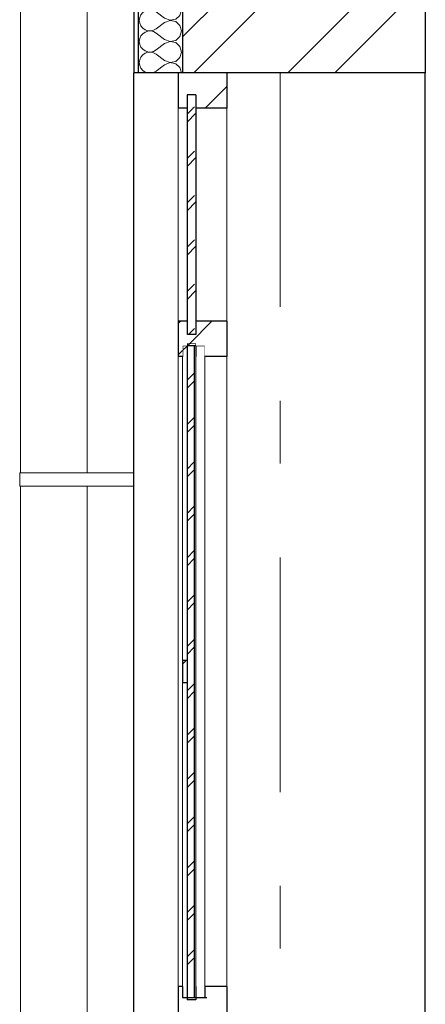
# Model space of a CAD drawing. Header units: millimetres. Extents: x -28821 to 130709, y -7627 to 10914.
# Tile 13 of 111: x 8137 to 9052, y 1020 to 3240. Entities that reach past the tile are written whole.
import ezdxf
from ezdxf.enums import TextEntityAlignment as Align

# ---------------------------------------------------------------- set-up
doc = ezdxf.new("R2010")
doc.units = ezdxf.units.MM
doc.header["$MEASUREMENT"] = 0
doc.set_wipeout_variables(frame=1)
doc.linetypes.add('Wipeout_Contour', pattern=[1000, 0, -1000])
doc.linetypes.add('Штрих-Штриховая', pattern=[1093.611073, 529.166651, -211.666656, 141.111112, -211.666656])
for name, color, linetype in [('Конструктив - Навесные Стены', 7, 'Continuous'), ('Конструктив - Стены Несущие', 7, 'Continuous'), ('Новый_1 ВОДОСТОК', 7, 'Continuous'), ('Окна Archicad', 7, 'Continuous'), ('Элемент Модели - Оси', 7, 'Continuous')]:
    doc.layers.add(name, color=color, linetype=linetype)
for name, color, linetype, lineweight in [('Конструктив - Навесные Стены_Ном._пера__1', 7, 'Continuous', 15), ('Конструктив - Навесные Стены_Ном._пера__21', 7, 'Continuous', 30), ('Конструктив - Навесные Стены_Ном._пера__27', 7, 'Continuous', 30), ('Конструктив - Стены Несущие_Ном._пера__101', 253, 'Continuous', 5), ('Конструктив - Стены Несущие_Ном._пера__21', 7, 'Continuous', 30), ('Новый_1 ВОДОСТОК_Ном._пера__141', 7, 'Continuous', 20), ('Окна Archicad_Ном._пера__21', 7, 'Continuous', 30), ('Элемент Модели - Оси_Ном._пера__2', 8, 'Continuous', 15)]:
    doc.layers.add(name, color=color, linetype=linetype, lineweight=lineweight)
doc.layers.add('Конструктив - Навесные Стены_Ном._пера__165', color=7, linetype='Continuous', lineweight=5, true_color=0x80d6ff)
doc.layers.add('Конструктив - Навесные Стены_Ном._пера__166', color=7, linetype='Continuous', lineweight=5, true_color=0x97cbff)
doc.styles.add('СГЕНЕРИР_СТИЛЬ_1', font='arial.ttf')
pattern_1 = [(45, (0, 0), (-176.777, 176.777), []), (45, (-35.36, 35.36), (-176.777, 176.777), []), (45, (-70.7, 70.7), (-176.777, 176.777), [])]

# ---------------------------------------------------------------- blocks, each defined once
blk = doc.blocks.new('*X3')
at = {"layer": 'Конструктив - Стены Несущие_Ном._пера__101', "color": 253, "linetype": 'Continuous', "lineweight": 5}
for p, q in [((8407.5, 3720), (8406.7, 3714.3)), ((8406.7, 3714.3), (8407.6, 3707.8)), ((8407.6, 3707.8), (8410.2, 3701.8)), ((8463.8, 3709.5), (8444.8, 3695.2)), ((8463.8, 3719), (8462.5, 3720)), ((8463.8, 3719), (8476, 3714.4)), ((8476, 3714.2), (8463.8, 3709.5)), ((8476, 3714.4), (8488.7, 3716.8)), ((8488.7, 3711.8), (8476, 3714.2)), ((8488.7, 3716.8), (8492.2, 3720)), ((8498.3, 3703), (8488.7, 3711.8)), ((8410.2, 3701.8), (8414.4, 3696.7)), ((8414.4, 3696.7), (8419.8, 3693)), ((8419.8, 3688), (8414.4, 3684.2)), ((8419.8, 3693), (8426.1, 3690.9)), ((8426.1, 3690.1), (8419.8, 3688)), ((8426.1, 3690.9), (8432.6, 3690.6)), ((8432.6, 3690.4), (8426.1, 3690.1)), ((8432.6, 3690.6), (8439, 3692.1)), ((8439, 3688.9), (8432.6, 3690.4)), ((8439, 3692.1), (8444.8, 3695.2)), ((8444.8, 3685.7), (8439, 3688.9)), ((8463.8, 3671.4), (8444.8, 3685.7)), ((8501.9, 3690.5), (8498.3, 3703)), ((8498.3, 3678), (8501.9, 3690.5)), ((8407.6, 3673.2), (8406.7, 3666.7)), ((8406.7, 3666.7), (8407.6, 3660.2)), ((8410.2, 3679.2), (8407.6, 3673.2)), ((8414.4, 3684.2), (8410.2, 3679.2)), ((8463.8, 3671.4), (8476, 3666.8)), ((8476, 3666.6), (8463.8, 3661.9)), ((8476, 3666.8), (8488.7, 3669.2)), ((8488.7, 3664.2), (8476, 3666.6)), ((8488.7, 3669.2), (8498.3, 3678)), ((8498.3, 3655.4), (8488.7, 3664.2)), ((8407.6, 3660.2), (8410.2, 3654.1)), ((8410.2, 3654.1), (8414.4, 3649.1)), ((8414.4, 3649.1), (8419.8, 3645.4)), ((8419.8, 3640.3), (8414.4, 3636.6)), ((8419.8, 3645.4), (8426.1, 3643.3)), ((8426.1, 3642.4), (8419.8, 3640.3)), ((8426.1, 3643.3), (8432.6, 3643)), ((8432.6, 3642.8), (8426.1, 3642.4)), ((8432.6, 3643), (8439, 3644.4)), ((8439, 3641.3), (8432.6, 3642.8)), ((8439, 3644.4), (8444.8, 3647.6)), ((8444.8, 3638.1), (8439, 3641.3)), ((8463.8, 3661.9), (8444.8, 3647.6)), ((8501.9, 3642.9), (8498.3, 3655.4)), ((8498.3, 3630.3), (8501.9, 3642.9)), ((8407.6, 3625.6), (8406.7, 3619)), ((8406.7, 3619), (8407.6, 3612.5)), ((8410.2, 3631.6), (8407.6, 3625.6)), ((8414.4, 3636.6), (8410.2, 3631.6)), ((8463.8, 3623.8), (8444.8, 3638.1)), ((8463.8, 3623.8), (8476, 3619.1)), ((8476, 3619), (8463.8, 3614.3)), ((8476, 3619.1), (8488.7, 3621.6)), ((8488.7, 3616.5), (8476, 3619)), ((8488.7, 3621.6), (8498.3, 3630.3)), ((8407.6, 3612.5), (8410.2, 3606.5)), ((8410.2, 3606.5), (8414.4, 3601.5)), ((8414.4, 3601.5), (8419.8, 3597.8)), ((8419.8, 3597.8), (8426.1, 3595.7)), ((8432.6, 3595.3), (8439, 3596.8)), ((8439, 3596.8), (8444.8, 3600)), ((8463.8, 3614.3), (8444.8, 3600)), ((8498.3, 3607.8), (8488.7, 3616.5)), ((8501.9, 3595.2), (8498.3, 3607.8)), ((8407.6, 3577.9), (8406.7, 3571.4)), ((8410.2, 3583.9), (8407.6, 3577.9)), ((8414.4, 3589), (8410.2, 3583.9)), ((8419.8, 3592.7), (8414.4, 3589)), ((8426.1, 3594.8), (8419.8, 3592.7)), ((8426.1, 3595.7), (8432.6, 3595.3)), ((8432.6, 3595.1), (8426.1, 3594.8)), ((8439, 3593.7), (8432.6, 3595.1)), ((8444.8, 3590.5), (8439, 3593.7)), ((8463.8, 3576.2), (8444.8, 3590.5)), ((8463.8, 3576.2), (8476, 3571.5)), ((8476, 3571.5), (8488.7, 3573.9)), ((8488.7, 3573.9), (8498.3, 3582.7)), ((8498.3, 3582.7), (8501.9, 3595.2)), ((8406.7, 3571.4), (8407.6, 3564.9)), ((8407.6, 3564.9), (8410.2, 3558.9)), ((8410.2, 3558.9), (8414.4, 3553.9)), ((8414.4, 3553.9), (8419.8, 3550.1)), ((8439, 3549.2), (8444.8, 3552.4)), ((8463.8, 3566.7), (8444.8, 3552.4)), ((8476, 3571.3), (8463.8, 3566.7)), ((8488.7, 3568.9), (8476, 3571.3)), ((8498.3, 3560.1), (8488.7, 3568.9)), ((8501.9, 3547.6), (8498.3, 3560.1)), ((8407.6, 3530.3), (8406.7, 3523.8)), ((8410.2, 3536.3), (8407.6, 3530.3)), ((8414.4, 3541.4), (8410.2, 3536.3)), ((8419.8, 3545.1), (8414.4, 3541.4)), ((8419.8, 3550.1), (8426.1, 3548)), ((8426.1, 3547.2), (8419.8, 3545.1)), ((8426.1, 3548), (8432.6, 3547.7)), ((8432.6, 3547.5), (8426.1, 3547.2)), ((8432.6, 3547.7), (8439, 3549.2)), ((8439, 3546), (8432.6, 3547.5)), ((8444.8, 3542.9), (8439, 3546)), ((8463.8, 3528.6), (8444.8, 3542.9)), ((8488.7, 3526.3), (8498.3, 3535.1)), ((8498.3, 3535.1), (8501.9, 3547.6)), ((8406.7, 3523.8), (8407.6, 3517.3)), ((8407.6, 3517.3), (8410.2, 3511.3)), ((8410.2, 3511.3), (8414.4, 3506.2)), ((8463.8, 3519), (8444.8, 3504.8)), ((8463.8, 3528.6), (8476, 3523.9)), ((8476, 3523.7), (8463.8, 3519)), ((8476, 3523.9), (8488.7, 3526.3)), ((8488.7, 3521.3), (8476, 3523.7)), ((8498.3, 3512.5), (8488.7, 3521.3)), ((8501.9, 3500), (8498.3, 3512.5)), ((8410.2, 3488.7), (8407.6, 3482.7)), ((8414.4, 3493.8), (8410.2, 3488.7)), ((8414.4, 3506.2), (8419.8, 3502.5)), ((8419.8, 3497.5), (8414.4, 3493.8)), ((8419.8, 3502.5), (8426.1, 3500.4)), ((8426.1, 3499.6), (8419.8, 3497.5)), ((8426.1, 3500.4), (8432.6, 3500.1)), ((8432.6, 3499.9), (8426.1, 3499.6)), ((8432.6, 3500.1), (8439, 3501.6)), ((8439, 3498.4), (8432.6, 3499.9)), ((8439, 3501.6), (8444.8, 3504.8)), ((8444.8, 3495.2), (8439, 3498.4)), ((8463.8, 3481), (8444.8, 3495.2)), ((8488.7, 3478.7), (8498.3, 3487.5)), ((8498.3, 3487.5), (8501.9, 3500)), ((8407.6, 3482.7), (8406.7, 3476.2)), ((8406.7, 3476.2), (8407.6, 3469.7)), ((8407.6, 3469.7), (8410.2, 3463.7)), ((8410.2, 3463.7), (8414.4, 3458.6)), ((8463.8, 3471.4), (8444.8, 3457.1)), ((8463.8, 3481), (8476, 3476.3)), ((8476, 3476.1), (8463.8, 3471.4)), ((8476, 3476.3), (8488.7, 3478.7)), ((8488.7, 3473.7), (8476, 3476.1)), ((8498.3, 3464.9), (8488.7, 3473.7)), ((8501.9, 3452.4), (8498.3, 3464.9)), ((8410.2, 3441.1), (8407.6, 3435.1)), ((8414.4, 3446.1), (8410.2, 3441.1)), ((8414.4, 3458.6), (8419.8, 3454.9)), ((8419.8, 3449.9), (8414.4, 3446.1)), ((8419.8, 3454.9), (8426.1, 3452.8)), ((8426.1, 3452), (8419.8, 3449.9)), ((8426.1, 3452.8), (8432.6, 3452.5)), ((8432.6, 3452.3), (8426.1, 3452)), ((8432.6, 3452.5), (8439, 3454)), ((8439, 3450.8), (8432.6, 3452.3)), ((8439, 3454), (8444.8, 3457.1)), ((8444.8, 3447.6), (8439, 3450.8)), ((8463.8, 3433.3), (8444.8, 3447.6)), ((8498.3, 3439.9), (8501.9, 3452.4)), ((8407.6, 3435.1), (8406.7, 3428.6)), ((8406.7, 3428.6), (8407.6, 3422.1)), ((8407.6, 3422.1), (8410.2, 3416.1)), ((8463.8, 3423.8), (8444.8, 3409.5)), ((8463.8, 3433.3), (8476, 3428.7)), ((8476, 3428.5), (8463.8, 3423.8)), ((8476, 3428.7), (8488.7, 3431.1)), ((8488.7, 3426.1), (8476, 3428.5)), ((8488.7, 3431.1), (8498.3, 3439.9)), ((8498.3, 3417.3), (8488.7, 3426.1)), ((8410.2, 3416.1), (8414.4, 3411)), ((8414.4, 3398.5), (8410.2, 3393.5)), ((8414.4, 3411), (8419.8, 3407.3)), ((8419.8, 3402.2), (8414.4, 3398.5)), ((8419.8, 3407.3), (8426.1, 3405.2)), ((8426.1, 3404.3), (8419.8, 3402.2)), ((8426.1, 3405.2), (8432.6, 3404.9)), ((8432.6, 3404.7), (8426.1, 3404.3)), ((8432.6, 3404.9), (8439, 3406.3)), ((8439, 3403.2), (8432.6, 3404.7)), ((8439, 3406.3), (8444.8, 3409.5)), ((8444.8, 3400), (8439, 3403.2)), ((8463.8, 3385.7), (8444.8, 3400)), ((8501.9, 3404.8), (8498.3, 3417.3)), ((8498.3, 3392.2), (8501.9, 3404.8)), ((8407.6, 3387.5), (8406.7, 3381)), ((8406.7, 3381), (8407.6, 3374.4)), ((8410.2, 3393.5), (8407.6, 3387.5)), ((8407.6, 3374.4), (8410.2, 3368.4)), ((8463.8, 3376.2), (8444.8, 3361.9)), ((8463.8, 3385.7), (8476, 3381)), ((8476, 3380.9), (8463.8, 3376.2)), ((8476, 3381), (8488.7, 3383.5)), ((8488.7, 3378.4), (8476, 3380.9)), ((8488.7, 3383.5), (8498.3, 3392.2)), ((8498.3, 3369.7), (8488.7, 3378.4)), ((8410.2, 3368.4), (8414.4, 3363.4)), ((8414.4, 3363.4), (8419.8, 3359.7)), ((8419.8, 3354.6), (8414.4, 3350.9)), ((8419.8, 3359.7), (8426.1, 3357.6)), ((8426.1, 3356.7), (8419.8, 3354.6)), ((8426.1, 3357.6), (8432.6, 3357.2)), ((8432.6, 3357), (8426.1, 3356.7)), ((8432.6, 3357.2), (8439, 3358.7)), ((8439, 3355.6), (8432.6, 3357)), ((8439, 3358.7), (8444.8, 3361.9)), ((8444.8, 3352.4), (8439, 3355.6)), ((8463.8, 3338.1), (8444.8, 3352.4)), ((8501.9, 3357.1), (8498.3, 3369.7)), ((8498.3, 3344.6), (8501.9, 3357.1)), ((8407.6, 3339.8), (8406.7, 3333.3)), ((8406.7, 3333.3), (8407.6, 3326.8)), ((8410.2, 3345.9), (8407.6, 3339.8)), ((8414.4, 3350.9), (8410.2, 3345.9)), ((8463.8, 3338.1), (8476, 3333.4)), ((8476, 3333.2), (8463.8, 3328.6)), ((8476, 3333.4), (8488.7, 3335.8)), ((8488.7, 3330.8), (8476, 3333.2)), ((8488.7, 3335.8), (8498.3, 3344.6)), ((8498.3, 3322), (8488.7, 3330.8)), ((8407.6, 3326.8), (8410.2, 3320.8)), ((8410.2, 3320.8), (8414.4, 3315.8)), ((8414.4, 3315.8), (8419.8, 3312)), ((8419.8, 3312), (8426.1, 3309.9)), ((8426.1, 3309.1), (8419.8, 3307)), ((8426.1, 3309.9), (8432.6, 3309.6)), ((8432.6, 3309.4), (8426.1, 3309.1)), ((8432.6, 3309.6), (8439, 3311.1)), ((8439, 3307.9), (8432.6, 3309.4)), ((8439, 3311.1), (8444.8, 3314.3)), ((8444.8, 3304.8), (8439, 3307.9)), ((8463.8, 3328.6), (8444.8, 3314.3)), ((8501.9, 3309.5), (8498.3, 3322)), ((8498.3, 3297), (8501.9, 3309.5)), ((8407.6, 3292.2), (8406.7, 3285.7)), ((8406.7, 3285.7), (8407.6, 3279.2)), ((8410.2, 3298.2), (8407.6, 3292.2)), ((8414.4, 3303.3), (8410.2, 3298.2)), ((8419.8, 3307), (8414.4, 3303.3)), ((8463.8, 3290.5), (8444.8, 3304.8)), ((8463.8, 3290.5), (8476, 3285.8)), ((8476, 3285.6), (8463.8, 3281)), ((8476, 3285.8), (8488.7, 3288.2)), ((8488.7, 3283.2), (8476, 3285.6)), ((8488.7, 3288.2), (8498.3, 3297)), ((8407.6, 3279.2), (8410.2, 3273.2)), ((8410.2, 3273.2), (8414.4, 3268.1)), ((8414.4, 3268.1), (8419.8, 3264.4)), ((8419.8, 3264.4), (8426.1, 3262.3)), ((8432.6, 3262), (8439, 3263.5)), ((8439, 3263.5), (8444.8, 3266.7)), ((8463.8, 3281), (8444.8, 3266.7)), ((8498.3, 3274.4), (8488.7, 3283.2)), ((8501.9, 3261.9), (8498.3, 3274.4)), ((8407.6, 3244.6), (8406.7, 3238.1)), ((8410.2, 3250.6), (8407.6, 3244.6)), ((8414.4, 3255.7), (8410.2, 3250.6)), ((8419.8, 3259.4), (8414.4, 3255.7)), ((8426.1, 3261.5), (8419.8, 3259.4)), ((8426.1, 3262.3), (8432.6, 3262)), ((8432.6, 3261.8), (8426.1, 3261.5)), ((8439, 3260.3), (8432.6, 3261.8)), ((8444.8, 3257.1), (8439, 3260.3)), ((8463.8, 3242.9), (8444.8, 3257.1)), ((8463.8, 3242.9), (8476, 3238.2)), ((8488.7, 3240.6), (8498.3, 3249.4)), ((8498.3, 3249.4), (8501.9, 3261.9)), ((8406.7, 3238.1), (8407.6, 3231.6)), ((8407.6, 3231.6), (8410.2, 3225.6)), ((8410.2, 3225.6), (8414.4, 3220.5)), ((8414.4, 3220.5), (8419.8, 3216.8)), ((8439, 3215.9), (8444.8, 3219)), ((8463.8, 3233.3), (8444.8, 3219)), ((8476, 3238), (8463.8, 3233.3)), ((8476, 3238.2), (8488.7, 3240.6)), ((8488.7, 3235.6), (8476, 3238)), ((8498.3, 3226.8), (8488.7, 3235.6)), ((8501.9, 3214.3), (8498.3, 3226.8)), ((8407.6, 3197), (8406.7, 3190.5)), ((8410.2, 3203), (8407.6, 3197)), ((8414.4, 3208.1), (8410.2, 3203)), ((8419.8, 3211.8), (8414.4, 3208.1)), ((8419.8, 3216.8), (8426.1, 3214.7)), ((8426.1, 3213.9), (8419.8, 3211.8)), ((8426.1, 3214.7), (8432.6, 3214.4)), ((8432.6, 3214.2), (8426.1, 3213.9)), ((8432.6, 3214.4), (8439, 3215.9)), ((8439, 3212.7), (8432.6, 3214.2)), ((8444.8, 3209.5), (8439, 3212.7)), ((8463.8, 3195.2), (8444.8, 3209.5)), ((8488.7, 3193), (8498.3, 3201.8)), ((8498.3, 3201.8), (8501.9, 3214.3)), ((8406.7, 3190.5), (8407.6, 3184)), ((8407.6, 3184), (8410.2, 3178)), ((8410.2, 3178), (8414.4, 3172.9)), ((8463.8, 3185.7), (8444.8, 3171.4)), ((8463.8, 3195.2), (8476, 3190.6)), ((8476, 3190.4), (8463.8, 3185.7)), ((8476, 3190.6), (8488.7, 3193)), ((8488.7, 3188), (8476, 3190.4)), ((8498.3, 3179.2), (8488.7, 3188)), ((8501.9, 3166.7), (8498.3, 3179.2)), ((8410.2, 3155.4), (8407.6, 3149.4)), ((8414.4, 3160.4), (8410.2, 3155.4)), ((8414.4, 3172.9), (8419.8, 3169.2)), ((8419.8, 3164.2), (8414.4, 3160.4)), ((8419.8, 3169.2), (8426.1, 3167.1)), ((8426.1, 3166.3), (8419.8, 3164.2)), ((8426.1, 3167.1), (8432.6, 3166.8)), ((8432.6, 3166.6), (8426.1, 3166.3)), ((8432.6, 3166.8), (8439, 3168.2)), ((8439, 3165.1), (8432.6, 3166.6)), ((8439, 3168.2), (8444.8, 3171.4)), ((8444.8, 3161.9), (8439, 3165.1)), ((8463.8, 3147.6), (8444.8, 3161.9)), ((8488.7, 3145.4), (8498.3, 3154.1)), ((8498.3, 3154.1), (8501.9, 3166.7)), ((8407.6, 3149.4), (8406.7, 3142.9)), ((8406.7, 3142.9), (8407.6, 3136.4)), ((8407.6, 3136.4), (8410.2, 3130.3)), ((8410.2, 3130.3), (8414.4, 3125.3)), ((8463.8, 3138.1), (8444.8, 3123.8)), ((8463.8, 3147.6), (8476, 3143)), ((8476, 3142.8), (8463.8, 3138.1)), ((8476, 3143), (8488.7, 3145.4)), ((8488.7, 3140.3), (8476, 3142.8)), ((8498.3, 3131.6), (8488.7, 3140.3)), ((8501.6, 3120), (8498.3, 3131.6)), ((8414.4, 3125.3), (8419.8, 3121.6)), ((8419.8, 3121.6), (8424.5, 3120)), ((8436.3, 3120), (8439, 3120.6)), ((8439, 3120.6), (8444.8, 3123.8))]:
    blk.add_line(p, q, dxfattribs=at)
blk = doc.blocks.new('Элемент Разреза_3_1')
at = {"color": 254, "linetype": 'Wipeout_Contour', "lineweight": 0, "ltscale": 36292.483653}
blk.add_wipeout([(8394.3, 3720), (8394.3, 3120), (8404.3, 3120), (8404.3, 3720)], dxfattribs=at).dxf.layer = 'Конструктив - Стены Несущие'
at = {"color": 254, "linetype": 'Wipeout_Contour', "lineweight": 0, "ltscale": 37701.334813}
blk.add_wipeout([(8504.3, 3720), (8504.3, 3120), (9051.6, 3120), (9051.6, 3720)], dxfattribs=at).dxf.layer = 'Конструктив - Стены Несущие'
at = {"layer": 'Конструктив - Стены Несущие_Ном._пера__101', "linetype": 'Continuous', "lineweight": 5}
h = blk.add_hatch(dxfattribs=at)
h.set_pattern_fill('ШТУКАТУРКА__ГИПС_01_0001', color=253, style=0, pattern_type=2)
h.set_pattern_definition([(45, (0, 350), (-111.3693, 111.3693), [0, -105, 0, -157.5]), (110, (350, 350), (148.0016, 53.8682), [0, -77, 0, -133])])
h.paths.add_polyline_path([(8394.3, 3720), (8394.3, 3120), (8404.3, 3120), (8404.3, 3720)])
h = blk.add_hatch(dxfattribs=at)
h.set_pattern_fill('КИРПИЧ_01_0001', color=253, style=0, pattern_type=2)
h.set_pattern_definition([(45, (0, 0), (-159.099, 159.099), []), (45, (-53.03, 53.03), (-159.099, 159.099), [])])
h.paths.add_polyline_path([(8504.3, 3720), (8504.3, 3120), (9051.6, 3120), (9051.6, 3720)])
at = {"layer": 'Конструктив - Стены Несущие_Ном._пера__21', "color": 7, "linetype": 'Continuous', "lineweight": 30}
for p, q in [((9051.6, 3720), (9051.6, 3120)), ((9051.6, 3120), (8604.3, 3120))]:
    blk.add_line(p, q, dxfattribs=at)
at = {"color": 254, "linetype": 'Wipeout_Contour', "lineweight": 0, "ltscale": 36496.344013}
blk.add_wipeout([(8404.3, 3720), (8404.3, 3120), (8504.3, 3120), (8504.3, 3720)], dxfattribs=at).dxf.layer = 'Конструктив - Стены Несущие'
at = {"layer": 'Конструктив - Стены Несущие_Ном._пера__21', "color": 7, "linetype": 'Continuous', "lineweight": 30}
for p, q in [((8394.3, 3720), (8394.3, 3120)), ((8404.3, 3720), (8404.3, 3120)), ((8504.3, 3720), (8504.3, 3120)), ((8404.3, 3120), (8394.3, 3120)), ((8494.3, 3120), (8404.3, 3120))]:
    blk.add_line(p, q, dxfattribs=at)
at = {"layer": 'Конструктив - Стены Несущие', "lineweight": 0}
blk.add_blockref('*X3', (0, 0), dxfattribs=at)
blk = doc.blocks.new('Элемент Разреза_13_1')
at = {"layer": 'Окна Archicad_Ном._пера__21', "color": 7, "linetype": 'Continuous', "lineweight": 30}
for p, q in [((8394.3, 420), (8394.3, 3120)), ((9051.6, 420), (9051.6, 3120))]:
    blk.add_line(p, q, dxfattribs=at)
blk = doc.blocks.new('Элемент Разреза_46_1')
at = {"color": 254, "linetype": 'Wipeout_Contour', "lineweight": 0, "ltscale": 72570.315381}
blk.add_wipeout([(8494.3, 3120), (8494.3, 3040), (8514.3, 3040), (8514.3, 3070), (8534.3, 3070), (8534.3, 3040), (8604.3, 3040), (8604.3, 3120)], dxfattribs=at).dxf.layer = 'Конструктив - Навесные Стены'
at = {"layer": 'Конструктив - Навесные Стены_Ном._пера__166', "linetype": 'Continuous', "lineweight": 5, "true_color": 0x97cbff}
h = blk.add_hatch(dxfattribs=at)
h.set_pattern_fill('АЛЮМИНИЙ_0001', color=151, style=0, pattern_type=2)
h.set_pattern_definition(pattern_1)
h.paths.add_polyline_path([(8494.3, 3120), (8494.3, 3040), (8514.3, 3040), (8514.3, 3070), (8534.3, 3070), (8534.3, 3040), (8604.3, 3040), (8604.3, 3120)])
at = {"layer": 'Конструктив - Навесные Стены_Ном._пера__27', "color": 7, "linetype": 'Continuous', "lineweight": 30}
for p, q in [((8494.3, 3120), (8494.3, 3040)), ((8604.3, 3120), (8604.3, 3040)), ((8604.3, 3040), (8494.3, 3040))]:
    blk.add_line(p, q, dxfattribs=at)
at = {"layer": 'Конструктив - Навесные Стены_Ном._пера__27', "color": 7, "linetype": 'Continuous', "lineweight": 30, "flags": 128}
blk.add_lwpolyline([(8604.3, 3120), (8504.3, 3120), (8494.3, 3120)], dxfattribs=at)
blk = doc.blocks.new('Элемент Разреза_49_1')
at = {"color": 254, "linetype": 'Wipeout_Contour', "lineweight": 0, "ltscale": 103161.787194}
blk.add_wipeout([(8494.3, 1060), (8494.3, 980), (8604.3, 980), (8604.3, 1060), (8554.3, 1060), (8554.3, 1035), (8534.3, 1035), (8534.3, 1030), (8514.3, 1030), (8514.3, 1035), (8504.3, 1035), (8504.3, 1060)], dxfattribs=at).dxf.layer = 'Конструктив - Навесные Стены'
at = {"layer": 'Конструктив - Навесные Стены_Ном._пера__166', "linetype": 'Continuous', "lineweight": 5, "true_color": 0x97cbff}
h = blk.add_hatch(dxfattribs=at)
h.set_pattern_fill('АЛЮМИНИЙ_0001', color=151, style=0, pattern_type=2)
h.set_pattern_definition(pattern_1)
h.paths.add_polyline_path([(8494.3, 1060), (8494.3, 980), (8604.3, 980), (8604.3, 1060), (8554.3, 1060), (8554.3, 1035), (8534.3, 1035), (8534.3, 1030), (8514.3, 1030), (8514.3, 1035), (8504.3, 1035), (8504.3, 1060)])
at = {"layer": 'Конструктив - Навесные Стены_Ном._пера__27', "color": 7, "linetype": 'Continuous', "lineweight": 30}
for p, q in [((8494.3, 1060), (8494.3, 980)), ((8504.3, 1060), (8494.3, 1060)), ((8604.3, 1060), (8554.3, 1060)), ((8604.3, 1060), (8604.3, 980)), ((8604.3, 980), (8494.3, 980))]:
    blk.add_line(p, q, dxfattribs=at)
blk = doc.blocks.new('*X56')
at = {"layer": 'Конструктив - Навесные Стены_Ном._пера__165', "color": 141, "linetype": 'Continuous', "lineweight": 5, "true_color": 0x80d6ff}
for p, q in [((8514.3, 2426.7), (8530.3, 2442.7)), ((8514.3, 2408.8), (8530.3, 2424.8)), ((8514.3, 2326.7), (8530.3, 2342.7)), ((8514.3, 2308.8), (8530.3, 2324.8)), ((8514.3, 2226.7), (8530.3, 2242.7)), ((8514.3, 2208.8), (8530.3, 2224.8)), ((8514.3, 2126.7), (8530.3, 2142.7)), ((8514.3, 2108.8), (8530.3, 2124.8)), ((8514.3, 2026.7), (8530.3, 2042.7)), ((8514.3, 2008.8), (8530.3, 2024.8)), ((8514.3, 1926.7), (8530.3, 1942.7)), ((8514.3, 1908.8), (8530.3, 1924.8)), ((8514.3, 1826.7), (8530.3, 1842.7)), ((8514.3, 1808.8), (8530.3, 1824.8)), ((8514.3, 1726.7), (8530.3, 1742.7)), ((8514.3, 1708.8), (8530.3, 1724.8)), ((8514.3, 1626.7), (8530.3, 1642.7)), ((8514.3, 1608.8), (8530.3, 1624.8)), ((8514.3, 1526.7), (8530.3, 1542.7)), ((8514.3, 1508.8), (8530.3, 1524.8)), ((8514.3, 1426.7), (8530.3, 1442.7)), ((8514.3, 1408.8), (8530.3, 1424.8)), ((8514.3, 1326.7), (8530.3, 1342.7)), ((8514.3, 1308.8), (8530.3, 1324.8)), ((8514.3, 1226.7), (8530.3, 1242.7)), ((8514.3, 1208.8), (8530.3, 1224.8)), ((8514.3, 1126.7), (8530.3, 1142.7)), ((8514.3, 1108.8), (8530.3, 1124.8))]:
    blk.add_line(p, q, dxfattribs=at)
blk = doc.blocks.new('Элемент Разреза_51_1')
at = {"color": 254, "linetype": 'Wipeout_Contour', "lineweight": 0, "ltscale": 35467.315393}
blk.add_wipeout([(8504.3, 2480), (8514.3, 2480), (8514.3, 2505), (8504.3, 2505)], dxfattribs=at).dxf.layer = 'Конструктив - Навесные Стены'
at = {"color": 254, "linetype": 'Wipeout_Contour', "lineweight": 0, "ltscale": 35601.692883}
blk.add_wipeout([(8554.3, 2505), (8534.3, 2505), (8534.3, 2480), (8554.3, 2480)], dxfattribs=at).dxf.layer = 'Конструктив - Навесные Стены'
at = {"color": 254, "linetype": 'Wipeout_Contour', "lineweight": 0, "ltscale": 34765.833928}
blk.add_wipeout([(8504.3, 1745), (8514.3, 1745), (8514.3, 1795), (8504.3, 1795)], dxfattribs=at).dxf.layer = 'Конструктив - Навесные Стены'
at = {"color": 254, "linetype": 'Wipeout_Contour', "lineweight": 0, "ltscale": 34294.107908}
blk.add_wipeout([(8504.3, 1035), (8514.3, 1035), (8514.3, 1060), (8504.3, 1060)], dxfattribs=at).dxf.layer = 'Конструктив - Навесные Стены'
at = {"color": 254, "linetype": 'Wipeout_Contour', "lineweight": 0, "ltscale": 34433.063275}
blk.add_wipeout([(8534.3, 1060), (8534.3, 1035), (8554.3, 1035), (8554.3, 1060)], dxfattribs=at).dxf.layer = 'Конструктив - Навесные Стены'
at = {"layer": 'Конструктив - Навесные Стены_Ном._пера__166', "linetype": 'Continuous', "lineweight": 5, "true_color": 0x97cbff}
h = blk.add_hatch(dxfattribs=at)
h.set_pattern_fill('АЛЮМИНИЙ_0001', color=151, style=0, pattern_type=2)
h.set_pattern_definition(pattern_1)
h.paths.add_polyline_path([(8504.3, 2480), (8514.3, 2480), (8514.3, 2505), (8504.3, 2505)])
h = blk.add_hatch(dxfattribs=at)
h.set_pattern_fill('АЛЮМИНИЙ_0001', color=151, style=0, pattern_type=2)
h.set_pattern_definition(pattern_1)
h.paths.add_polyline_path([(8554.3, 2505), (8534.3, 2505), (8534.3, 2480), (8554.3, 2480)])
h = blk.add_hatch(dxfattribs=at)
h.set_pattern_fill('АЛЮМИНИЙ_0001', color=151, style=0, pattern_type=2)
h.set_pattern_definition(pattern_1)
h.paths.add_polyline_path([(8504.3, 1745), (8514.3, 1745), (8514.3, 1795), (8504.3, 1795)])
h = blk.add_hatch(dxfattribs=at)
h.set_pattern_fill('АЛЮМИНИЙ_0001', color=151, style=0, pattern_type=2)
h.set_pattern_definition(pattern_1)
h.paths.add_polyline_path([(8504.3, 1035), (8514.3, 1035), (8514.3, 1060), (8504.3, 1060)])
h = blk.add_hatch(dxfattribs=at)
h.set_pattern_fill('АЛЮМИНИЙ_0001', color=151, style=0, pattern_type=2)
h.set_pattern_definition(pattern_1)
h.paths.add_polyline_path([(8534.3, 1060), (8534.3, 1035), (8554.3, 1035), (8554.3, 1060)])
at = {"layer": 'Конструктив - Навесные Стены_Ном._пера__1', "color": 7, "linetype": 'Continuous', "lineweight": 15}
blk.add_line((8554.3, 2480), (8554.3, 1060), dxfattribs=at)
at = {"layer": 'Конструктив - Навесные Стены_Ном._пера__21', "color": 7, "linetype": 'Continuous', "lineweight": 30}
for p, q in [((8554.3, 2505), (8554.3, 2480)), ((8554.3, 1060), (8554.3, 1035))]:
    blk.add_line(p, q, dxfattribs=at)
at = {"color": 254, "linetype": 'Wipeout_Contour', "lineweight": 0, "ltscale": 35527.722901}
blk.add_wipeout([(8534.3, 2510), (8514.3, 2510), (8514.3, 2480), (8534.3, 2480)], dxfattribs=at).dxf.layer = 'Конструктив - Навесные Стены'
at = {"color": 254, "linetype": 'Wipeout_Contour', "lineweight": 0, "ltscale": 34352.456711}
blk.add_wipeout([(8534.3, 1030), (8534.3, 1060), (8514.3, 1060), (8514.3, 1030)], dxfattribs=at).dxf.layer = 'Конструктив - Навесные Стены'
at = {"layer": 'Конструктив - Навесные Стены_Ном._пера__166', "linetype": 'Continuous', "lineweight": 5, "true_color": 0x97cbff}
h = blk.add_hatch(dxfattribs=at)
h.set_pattern_fill('АЛЮМИНИЙ_0001', color=151, style=0, pattern_type=2)
h.set_pattern_definition(pattern_1)
h.paths.add_polyline_path([(8534.3, 2510), (8514.3, 2510), (8514.3, 2480), (8534.3, 2480)])
h = blk.add_hatch(dxfattribs=at)
h.set_pattern_fill('АЛЮМИНИЙ_0001', color=151, style=0, pattern_type=2)
h.set_pattern_definition(pattern_1)
h.paths.add_polyline_path([(8534.3, 1030), (8534.3, 1060), (8514.3, 1060), (8514.3, 1030)])
at = {"layer": 'Конструктив - Навесные Стены_Ном._пера__21', "color": 7, "linetype": 'Continuous', "lineweight": 30}
for p, q in [((8514.3, 2510), (8514.3, 2505)), ((8534.3, 2510), (8514.3, 2510))]:
    blk.add_line(p, q, dxfattribs=at)
at = {"layer": 'Конструктив - Навесные Стены_Ном._пера__21', "color": 7, "linetype": 'Continuous', "lineweight": 30, "flags": 128}
blk.add_lwpolyline([(8504.3, 2505), (8514.3, 2505), (8530.3, 2505), (8554.3, 2505), (8559.3, 2505)], dxfattribs=at)
at = {"color": 254, "linetype": 'Wipeout_Contour', "lineweight": 0, "ltscale": 34927.471028}
blk.add_wipeout([(8514.3, 1060), (8530.3, 1060), (8530.3, 2480), (8514.3, 2480)], dxfattribs=at).dxf.layer = 'Конструктив - Навесные Стены'
at = {"layer": 'Конструктив - Навесные Стены_Ном._пера__1', "color": 7, "linetype": 'Continuous', "lineweight": 15}
blk.add_line((8504.3, 2480), (8504.3, 1795), dxfattribs=at)
at = {"layer": 'Конструктив - Навесные Стены_Ном._пера__21', "color": 7, "linetype": 'Continuous', "lineweight": 30}
for p, q in [((8534.3, 2510), (8534.3, 2480)), ((8504.3, 2505), (8504.3, 2480)), ((8514.3, 2505), (8514.3, 2480)), ((8514.3, 2480), (8514.3, 1795)), ((8504.3, 1795), (8504.3, 1745)), ((8514.3, 1795), (8504.3, 1795)), ((8514.3, 1795), (8514.3, 1745)), ((8514.3, 1745), (8504.3, 1745))]:
    blk.add_line(p, q, dxfattribs=at)
at = {"layer": 'Конструктив - Навесные Стены', "lineweight": 0}
blk.add_blockref('*X56', (0, 0), dxfattribs=at)
at = {"color": 254, "linetype": 'Wipeout_Contour', "lineweight": 0, "ltscale": 34345.71892}
blk.add_wipeout([(8514.3, 1060), (8514.3, 1035), (8530.3, 1035), (8530.3, 1060)], dxfattribs=at).dxf.layer = 'Конструктив - Навесные Стены'
at = {"layer": 'Конструктив - Навесные Стены_Ном._пера__166', "linetype": 'Continuous', "lineweight": 5, "true_color": 0x97cbff}
h = blk.add_hatch(dxfattribs=at)
h.set_pattern_fill('АЛЮМИНИЙ_0001', color=151, style=0, pattern_type=2)
h.set_pattern_definition(pattern_1)
h.paths.add_polyline_path([(8514.3, 1060), (8514.3, 1035), (8530.3, 1035), (8530.3, 1060)])
at = {"layer": 'Конструктив - Навесные Стены_Ном._пера__1', "color": 7, "linetype": 'Continuous', "lineweight": 15}
for p, q in [((8534.3, 2480), (8534.3, 1060)), ((8504.3, 1745), (8504.3, 1060))]:
    blk.add_line(p, q, dxfattribs=at)
at = {"layer": 'Конструктив - Навесные Стены_Ном._пера__21', "color": 7, "linetype": 'Continuous', "lineweight": 30}
for p, q in [((8530.3, 2505), (8530.3, 1035)), ((8514.3, 1745), (8514.3, 1060)), ((8504.3, 1060), (8504.3, 1035)), ((8514.3, 1060), (8514.3, 1035)), ((8534.3, 1060), (8534.3, 1030)), ((8514.3, 1035), (8514.3, 1030)), ((8534.3, 1030), (8514.3, 1030))]:
    blk.add_line(p, q, dxfattribs=at)
at = {"layer": 'Конструктив - Навесные Стены_Ном._пера__21', "color": 7, "linetype": 'Continuous', "lineweight": 30, "flags": 128}
blk.add_lwpolyline([(8504.3, 1035), (8514.3, 1035), (8530.3, 1035), (8554.3, 1035), (8559.3, 1035)], dxfattribs=at)
blk = doc.blocks.new('Элемент Разреза_52_1')
at = {"layer": 'Конструктив - Навесные Стены_Ном._пера__1', "color": 7, "linetype": 'Continuous', "lineweight": 15}
for p, q in [((8494.3, 1060), (8494.3, 2480)), ((8604.3, 1060), (8604.3, 2480))]:
    blk.add_line(p, q, dxfattribs=at)
blk = doc.blocks.new('Элемент Разреза_53_1')
at = {"color": 254, "linetype": 'Wipeout_Contour', "lineweight": 0, "ltscale": 142324.7095}
blk.add_wipeout([(8494.3, 2480), (8504.3, 2480), (8504.3, 2505), (8514.3, 2505), (8514.3, 2510), (8534.3, 2510), (8534.3, 2505), (8554.3, 2505), (8554.3, 2480), (8604.3, 2480), (8604.3, 2560), (8534.3, 2560), (8534.3, 2530), (8514.3, 2530), (8514.3, 2560), (8494.3, 2560)], dxfattribs=at).dxf.layer = 'Конструктив - Навесные Стены'
at = {"layer": 'Конструктив - Навесные Стены_Ном._пера__166', "linetype": 'Continuous', "lineweight": 5, "true_color": 0x97cbff}
h = blk.add_hatch(dxfattribs=at)
h.set_pattern_fill('АЛЮМИНИЙ_0001', color=151, style=0, pattern_type=2)
h.set_pattern_definition(pattern_1)
h.paths.add_polyline_path([(8494.3, 2480), (8504.3, 2480), (8504.3, 2505), (8514.3, 2505), (8514.3, 2510), (8534.3, 2510), (8534.3, 2505), (8554.3, 2505), (8554.3, 2480), (8604.3, 2480), (8604.3, 2560), (8534.3, 2560), (8534.3, 2530), (8514.3, 2530), (8514.3, 2560), (8494.3, 2560)])
at = {"layer": 'Конструктив - Навесные Стены_Ном._пера__27', "color": 7, "linetype": 'Continuous', "lineweight": 30}
for p, q in [((8494.3, 2560), (8494.3, 2480)), ((8604.3, 2560), (8494.3, 2560)), ((8604.3, 2560), (8604.3, 2480)), ((8504.3, 2480), (8494.3, 2480)), ((8604.3, 2480), (8554.3, 2480))]:
    blk.add_line(p, q, dxfattribs=at)
blk = doc.blocks.new('Элемент Разреза_54_1')
at = {"layer": 'Конструктив - Навесные Стены_Ном._пера__1', "color": 7, "linetype": 'Continuous', "lineweight": 15}
for p, q in [((8494.3, 2560), (8494.3, 3040)), ((8604.3, 2560), (8604.3, 3040))]:
    blk.add_line(p, q, dxfattribs=at)
blk = doc.blocks.new('*X61')
at = {"layer": 'Конструктив - Навесные Стены_Ном._пера__165', "color": 141, "linetype": 'Continuous', "lineweight": 5, "true_color": 0x80d6ff}
for p, q in [((8514.3, 3026.7), (8531, 3043.4)), ((8514.3, 3008.8), (8534.3, 3028.8)), ((8514.3, 2926.7), (8531, 2943.4)), ((8514.3, 2908.8), (8534.3, 2928.8)), ((8514.3, 2826.7), (8531, 2843.4)), ((8514.3, 2808.8), (8534.3, 2828.8)), ((8514.3, 2726.7), (8531, 2743.4)), ((8514.3, 2708.8), (8534.3, 2728.8)), ((8514.3, 2626.7), (8531, 2643.4)), ((8514.3, 2608.8), (8534.3, 2628.8)), ((8517.6, 2530), (8531, 2543.4))]:
    blk.add_line(p, q, dxfattribs=at)
blk = doc.blocks.new('*X62')
at = {"layer": 'Конструктив - Навесные Стены_Ном._пера__165', "color": 141, "linetype": 'Continuous', "lineweight": 5, "true_color": 0x80d6ff}
blk.add_line((8527.6, 3040), (8531, 3043.4), dxfattribs=at)
blk = doc.blocks.new('Элемент Разреза_55_1')
at = {"color": 254, "linetype": 'Wipeout_Contour', "lineweight": 0, "ltscale": 35904.13751}
blk.add_wipeout([(8534.3, 3070), (8514.3, 3070), (8514.3, 2530), (8534.3, 2530)], dxfattribs=at).dxf.layer = 'Конструктив - Навесные Стены'
at = {"layer": 'Конструктив - Навесные Стены_Ном._пера__27', "color": 7, "linetype": 'Continuous', "lineweight": 30}
blk.add_line((8534.3, 2530), (8514.3, 2530), dxfattribs=at)
at = {"layer": 'Конструктив - Навесные Стены', "lineweight": 0}
blk.add_blockref('*X61', (0, 0), dxfattribs=at)
at = {"color": 254, "linetype": 'Wipeout_Contour', "lineweight": 0, "ltscale": 36220.809017}
blk.add_wipeout([(8534.3, 3070), (8514.3, 3070), (8514.3, 3040), (8534.3, 3040)], dxfattribs=at).dxf.layer = 'Конструктив - Навесные Стены'
at = {"layer": 'Конструктив - Навесные Стены_Ном._пера__27', "color": 7, "linetype": 'Continuous', "lineweight": 30}
for p, q in [((8514.3, 3070), (8514.3, 2530)), ((8534.3, 3070), (8514.3, 3070)), ((8534.3, 3070), (8534.3, 2530))]:
    blk.add_line(p, q, dxfattribs=at)
at = {"layer": 'Конструктив - Навесные Стены', "lineweight": 0}
blk.add_blockref('*X62', (0, 0), dxfattribs=at)
blk = doc.blocks.new('Элемент Разреза_65_1')
at = {"layer": 'Новый_1 ВОДОСТОК_Ном._пера__141', "color": 7, "linetype": 'Continuous', "lineweight": 20}
for p, q in [((8139, 4187.9), (8139, 2217.9)), ((8289, 4187.9), (8289, 2217.9)), ((8142.8, 2217.9), (8136.9, 2217.9)), ((8136.9, 2187.9), (8136.9, 2217.9)), ((8159.5, 2217.9), (8142.8, 2217.9)), ((8184.4, 2217.9), (8159.5, 2217.9)), ((8213.9, 2217.9), (8184.4, 2217.9)), ((8394.3, 2217.9), (8213.9, 2217.9)), ((8142.8, 2187.9), (8136.9, 2187.9)), ((8139, 2187.9), (8139, 217.9)), ((8159.5, 2187.9), (8142.8, 2187.9)), ((8184.4, 2187.9), (8159.5, 2187.9)), ((8213.9, 2187.9), (8184.4, 2187.9)), ((8394.3, 2187.9), (8213.9, 2187.9)), ((8289, 2187.9), (8289, 217.9))]:
    blk.add_line(p, q, dxfattribs=at)
blk = doc.blocks.new('Стандартный Маркер Сетки[3]_1', base_point=(8724.3, 5014.8))
at = {"layer": 'Элемент Модели - Оси_Ном._пера__2', "color": 8, "linetype": 'Штрих-Штриховая', "lineweight": 15}
blk.add_line((8724.3, 4214.8), (8724.3, -2200), dxfattribs=at)
at = {"layer": 'Элемент Модели - Оси_Ном._пера__2', "color": 8, "lineweight": 15, "style": 'СГЕНЕРИР_СТИЛЬ_1'}
blk.add_attdef('AC_MarkerText_1', text='', height=350, rotation=360, dxfattribs=at).set_placement((8724.3, -3300), align=Align.TOP_CENTER)

msp = doc.modelspace()

# ---------------------------------------------------------------- block references
at = {"layer": 'Конструктив - Стены Несущие', "lineweight": 0}
msp.add_blockref('Элемент Разреза_3_1', (0, 0), dxfattribs=at)

# ---------------------------------------------------------------- next in the draw order: block references
at = {"layer": 'Новый_1 ВОДОСТОК', "lineweight": 0}
msp.add_blockref('Элемент Разреза_65_1', (0, 0), dxfattribs=at)
at = {"layer": 'Окна Archicad', "lineweight": 0}
msp.add_blockref('Элемент Разреза_13_1', (0, 0), dxfattribs=at)

# ---------------------------------------------------------------- next in the draw order: block references
at = {"layer": 'Конструктив - Навесные Стены', "lineweight": 0}
for name in ['Элемент Разреза_46_1', 'Элемент Разреза_49_1']:
    msp.add_blockref(name, (0, 0), dxfattribs=at)

# ---------------------------------------------------------------- next in the draw order: block references
msp.add_blockref('Элемент Разреза_51_1', (0, 0), dxfattribs=at)

# ---------------------------------------------------------------- next in the draw order: block references
msp.add_blockref('Элемент Разреза_52_1', (0, 0), dxfattribs=at)

# ---------------------------------------------------------------- next in the draw order: block references
msp.add_blockref('Элемент Разреза_53_1', (0, 0), dxfattribs=at)

# ---------------------------------------------------------------- next in the draw order: block references
msp.add_blockref('Элемент Разреза_54_1', (0, 0), dxfattribs=at)

# ---------------------------------------------------------------- next in the draw order: block references
msp.add_blockref('Элемент Разреза_55_1', (0, 0), dxfattribs=at)

# ---------------------------------------------------------------- next in the draw order: block references
at = {"layer": 'Элемент Модели - Оси', "color": 8, "linetype": 'Continuous', "lineweight": 15}
msp.add_blockref('Стандартный Маркер Сетки[3]_1', (8724.3, 5014.8), dxfattribs=at)

doc.saveas('drawing.dxf')
